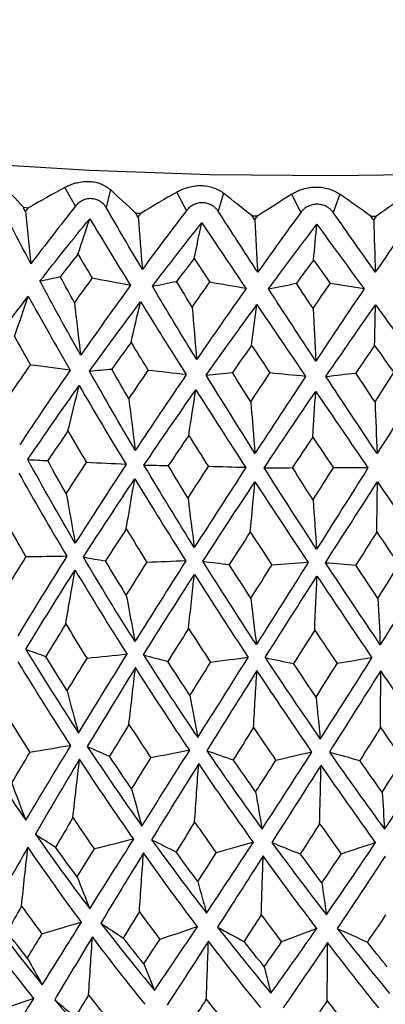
# Model space of a CAD drawing. Header units: millimetres. Extents: x -184 to 64, y -8 to 340.
# Tile 7 of 13: x -11.4 to -3.78, y 128.97 to 149.47. Entities that reach past the tile are written whole.
import ezdxf

# ---------------------------------------------------------------- set-up
doc = ezdxf.new("R2010")
doc.units = ezdxf.units.MM

msp = doc.modelspace()

# ---------------------------------------------------------------- linework, layer by layer
at = {"color": 7, "linetype": 'Continuous', "lineweight": 25}
for p, q in [((-10.237, 145.588), (-10.457, 145.977)), ((-9.512, 145.93), (-9.599, 145.556)), ((-7.924, 145.494), (-8.13, 145.879)), ((-7.152, 145.855), (-7.264, 145.478)), ((-5.544, 145.456), (-5.732, 145.837)), ((-4.735, 145.836), (-4.87, 145.455)), ((-11.324, 145.561), (-11.215, 145.554)), ((-8.983, 145.443), (-8.87, 145.439)), ((-6.559, 145.382), (-6.443, 145.381)), ((-4.086, 145.378), (-3.968, 145.38))]:
    msp.add_line(p, q, dxfattribs=at)
at = {"color": 7, "linetype": 'Continuous', "lineweight": 25, "flags": 128}
msp.add_lwpolyline([(16.881, 149.555), (16.018, 149.062), (14.853, 148.587), (13.406, 148.138), (11.699, 147.723), (9.759, 147.348), (7.617, 147.019), (5.307, 146.741), (2.864, 146.519), (0.328, 146.355), (-2.262, 146.253), (-4.864, 146.214), (-7.438, 146.239), (-9.943, 146.327), (-12.339, 146.477), (-14.59, 146.687), (-16.658, 146.953), (-18.512, 147.271), (-20.123, 147.636), (-21.465, 148.043), (-22.516, 148.485), (-23.261, 148.954), (-23.613, 149.324)], dxfattribs=at)
at = {"color": 7, "linetype": 'Continuous', "lineweight": 25}
for points in [[(-11.324, 145.561), (-11.478, 145.728), (-11.631, 145.894), (-11.781, 146.06)], [(-10.457, 145.977), (-10.71, 145.836), (-10.963, 145.695), (-11.215, 145.554)], [(-8.983, 145.443), (-9.161, 145.606), (-9.338, 145.768), (-9.512, 145.93)], [(-8.13, 145.879), (-8.376, 145.733), (-8.623, 145.586), (-8.87, 145.439)], [(-6.559, 145.382), (-6.758, 145.54), (-6.956, 145.698), (-7.152, 145.855)], [(-5.732, 145.837), (-5.969, 145.685), (-6.205, 145.533), (-6.443, 145.381)], [(-4.086, 145.378), (-4.303, 145.531), (-4.52, 145.684), (-4.735, 145.836)], [(-3.297, 145.851), (-3.52, 145.694), (-3.743, 145.537), (-3.968, 145.38)], [(-11.166, 144.385), (-11.397, 144.821), (-11.622, 145.256), (-11.842, 145.689)], [(-11.279, 145.474), (-11.294, 145.503), (-11.309, 145.532), (-11.324, 145.561)], [(-11.279, 145.474), (-11.258, 145.501), (-11.237, 145.528), (-11.215, 145.554)], [(-10.237, 145.588), (-10.552, 145.189), (-10.862, 144.788), (-11.166, 144.385)], [(-8.845, 144.269), (-9.101, 144.7), (-9.352, 145.129), (-9.599, 145.556)], [(-11.279, 145.474), (-11.242, 145.11), (-11.205, 144.746), (-11.166, 144.385)], [(-8.932, 145.358), (-8.949, 145.386), (-8.966, 145.415), (-8.983, 145.443)], [(-8.932, 145.358), (-8.912, 145.385), (-8.891, 145.412), (-8.87, 145.439)], [(-8.932, 145.358), (-8.904, 144.993), (-8.876, 144.631), (-8.845, 144.269)], [(-7.924, 145.494), (-8.236, 145.088), (-8.543, 144.68), (-8.845, 144.269)], [(-6.443, 144.21), (-6.719, 144.635), (-6.993, 145.057), (-7.264, 145.478)], [(-6.504, 145.298), (-6.522, 145.326), (-6.541, 145.354), (-6.559, 145.382)], [(-6.504, 145.298), (-6.484, 145.326), (-6.463, 145.353), (-6.443, 145.381)], [(-5.544, 145.456), (-5.846, 145.043), (-6.146, 144.627), (-6.443, 144.21)], [(-3.993, 144.208), (-4.286, 144.626), (-4.578, 145.041), (-4.87, 145.455)], [(-4.027, 145.295), (-4.046, 145.323), (-4.066, 145.351), (-4.086, 145.378)], [(-4.027, 145.295), (-4.007, 145.324), (-3.988, 145.352), (-3.968, 145.38)], [(-3.128, 145.474), (-3.417, 145.054), (-3.705, 144.632), (-3.993, 144.208)], [(-10.977, 144.028), (-10.638, 144.463), (-10.292, 144.895), (-9.94, 145.325)], [(-10.186, 144.585), (-10.104, 144.834), (-10.022, 145.08), (-9.94, 145.325)], [(-9.94, 145.325), (-9.662, 144.864), (-9.379, 144.4), (-9.092, 143.934)], [(-8.636, 143.918), (-8.299, 144.36), (-7.956, 144.801), (-7.607, 145.239)], [(-7.766, 144.496), (-7.713, 144.745), (-7.66, 144.993), (-7.607, 145.239)], [(-7.607, 145.239), (-7.302, 144.785), (-6.995, 144.328), (-6.685, 143.869)], [(-6.504, 145.298), (-6.484, 144.934), (-6.464, 144.571), (-6.443, 144.21)], [(-6.218, 143.863), (-5.885, 144.314), (-5.55, 144.762), (-5.211, 145.208)], [(-5.28, 144.464), (-5.257, 144.714), (-5.234, 144.962), (-5.211, 145.208)], [(-5.211, 145.208), (-4.883, 144.762), (-4.555, 144.313), (-4.227, 143.862)], [(-4.027, 145.295), (-4.016, 144.931), (-4.004, 144.569), (-3.993, 144.208)], [(-10.186, 144.585), (-10.31, 144.43), (-10.433, 144.274), (-10.555, 144.117)], [(-10.186, 144.585), (-10.087, 144.419), (-9.988, 144.251), (-9.888, 144.084)], [(-7.766, 144.496), (-7.889, 144.337), (-8.01, 144.178), (-8.132, 144.019)], [(-7.766, 144.496), (-7.658, 144.332), (-7.55, 144.167), (-7.441, 144.002)], [(-5.28, 144.464), (-5.399, 144.303), (-5.518, 144.141), (-5.637, 143.979)], [(-5.28, 144.464), (-5.164, 144.303), (-5.048, 144.141), (-4.932, 143.978)], [(-10.977, 144.028), (-10.837, 144.058), (-10.696, 144.088), (-10.555, 144.117)], [(-10.131, 142.481), (-10.42, 142.998), (-10.702, 143.514), (-10.977, 144.028)], [(-10.259, 143.575), (-10.358, 143.755), (-10.457, 143.936), (-10.555, 144.117)], [(-10.259, 143.575), (-10.136, 143.744), (-10.012, 143.914), (-9.888, 144.084)], [(-9.092, 143.934), (-9.445, 143.451), (-9.791, 142.967), (-10.131, 142.481)], [(-9.092, 143.934), (-9.357, 143.985), (-9.622, 144.035), (-9.888, 144.084)], [(-8.636, 143.918), (-8.469, 143.952), (-8.301, 143.986), (-8.132, 144.019)], [(-7.715, 142.392), (-8.027, 142.902), (-8.334, 143.41), (-8.636, 143.918)], [(-7.808, 143.484), (-7.916, 143.662), (-8.024, 143.841), (-8.132, 144.019)], [(-7.808, 143.484), (-7.686, 143.657), (-7.564, 143.829), (-7.441, 144.002)], [(-6.685, 143.869), (-6.937, 143.914), (-7.188, 143.958), (-7.441, 144.002)], [(-6.218, 143.863), (-6.025, 143.903), (-5.831, 143.941), (-5.637, 143.979)], [(-5.289, 143.452), (-5.405, 143.628), (-5.521, 143.803), (-5.637, 143.979)], [(-5.289, 143.452), (-5.17, 143.627), (-5.051, 143.803), (-4.932, 143.978)], [(-4.227, 143.862), (-4.462, 143.901), (-4.696, 143.94), (-4.932, 143.978)], [(-12.279, 142.293), (-11.936, 142.767), (-11.583, 143.24), (-11.222, 143.711)], [(-11.506, 142.869), (-11.412, 143.152), (-11.317, 143.432), (-11.222, 143.711)], [(-11.222, 143.711), (-10.937, 143.199), (-10.645, 142.686), (-10.347, 142.171)], [(-6.685, 143.869), (-7.033, 143.378), (-7.376, 142.886), (-7.715, 142.392)], [(-5.233, 142.361), (-5.564, 142.863), (-5.892, 143.364), (-6.218, 143.863)], [(-4.227, 143.862), (-4.564, 143.362), (-4.9, 142.862), (-5.233, 142.361)], [(-10.259, 143.575), (-10.218, 143.208), (-10.175, 142.844), (-10.131, 142.481)], [(-9.946, 142.151), (-9.598, 142.634), (-9.244, 143.115), (-8.882, 143.595)], [(-9.081, 142.749), (-9.015, 143.033), (-8.949, 143.315), (-8.882, 143.595)], [(-8.882, 143.595), (-8.569, 143.09), (-8.252, 142.584), (-7.931, 142.077)], [(-7.516, 142.067), (-7.168, 142.558), (-6.816, 143.047), (-6.459, 143.535)], [(-6.57, 142.687), (-6.533, 142.971), (-6.496, 143.254), (-6.459, 143.535)], [(-6.459, 143.535), (-6.123, 143.038), (-5.785, 142.54), (-5.445, 142.04)], [(-5.022, 142.04), (-4.68, 142.539), (-4.335, 143.036), (-3.988, 143.532)], [(-4.009, 142.685), (-4.002, 142.969), (-3.995, 143.252), (-3.988, 143.532)], [(-3.988, 143.532), (-3.633, 143.044), (-3.279, 142.554), (-2.925, 142.062)], [(-7.808, 143.484), (-7.778, 143.118), (-7.747, 142.754), (-7.715, 142.392)], [(-5.289, 143.452), (-5.271, 143.086), (-5.252, 142.723), (-5.233, 142.361)], [(-11.506, 142.869), (-11.397, 142.672), (-11.288, 142.475), (-11.177, 142.278)], [(-9.081, 142.749), (-9.216, 142.564), (-9.351, 142.379), (-9.484, 142.194)], [(-9.081, 142.749), (-8.962, 142.555), (-8.843, 142.36), (-8.723, 142.166)], [(-6.57, 142.687), (-6.704, 142.499), (-6.837, 142.311), (-6.97, 142.123)], [(-6.57, 142.687), (-6.443, 142.496), (-6.315, 142.304), (-6.188, 142.113)], [(-4.009, 142.685), (-4.14, 142.493), (-4.27, 142.302), (-4.4, 142.111)], [(-4.009, 142.685), (-3.875, 142.496), (-3.741, 142.308), (-3.608, 142.119)], [(-11.579, 141.695), (-11.446, 141.889), (-11.313, 142.084), (-11.177, 142.278)], [(-10.347, 142.171), (-10.624, 142.207), (-10.9, 142.243), (-11.177, 142.278)], [(-10.347, 142.171), (-10.707, 141.653), (-11.058, 141.136), (-11.4, 140.618)], [(-9.946, 142.151), (-9.793, 142.166), (-9.639, 142.18), (-9.484, 142.194)], [(-8.992, 140.499), (-9.317, 141.049), (-9.635, 141.6), (-9.946, 142.151)], [(-9.126, 141.573), (-9.246, 141.78), (-9.365, 141.987), (-9.484, 142.194)], [(-9.126, 141.573), (-8.993, 141.77), (-8.858, 141.968), (-8.723, 142.166)], [(-7.931, 142.077), (-8.291, 141.55), (-8.644, 141.024), (-8.992, 140.499)], [(-7.931, 142.077), (-8.195, 142.107), (-8.459, 142.137), (-8.723, 142.166)], [(-7.516, 142.067), (-7.334, 142.086), (-7.152, 142.105), (-6.97, 142.123)], [(-6.587, 141.51), (-6.715, 141.714), (-6.843, 141.918), (-6.97, 142.123)], [(-6.587, 141.51), (-6.455, 141.711), (-6.322, 141.912), (-6.188, 142.113)], [(-5.445, 142.04), (-5.692, 142.065), (-5.94, 142.089), (-6.188, 142.113)], [(-5.022, 142.04), (-4.815, 142.064), (-4.607, 142.088), (-4.4, 142.111)], [(-3.998, 141.508), (-4.132, 141.709), (-4.266, 141.91), (-4.4, 142.111)], [(-3.998, 141.508), (-3.868, 141.712), (-3.738, 141.915), (-3.608, 142.119)], [(-6.499, 140.437), (-6.842, 140.98), (-7.181, 141.523), (-7.516, 142.067)], [(-5.445, 142.04), (-5.8, 141.505), (-6.151, 140.971), (-6.499, 140.437)], [(-3.956, 140.435), (-4.313, 140.969), (-4.668, 141.504), (-5.022, 142.04)], [(-2.925, 142.062), (-3.269, 141.519), (-3.613, 140.977), (-3.956, 140.435)], [(-11.232, 140.309), (-10.884, 140.823), (-10.527, 141.337), (-10.161, 141.851)], [(-10.394, 140.905), (-10.317, 141.222), (-10.24, 141.537), (-10.161, 141.851)], [(-10.161, 141.851), (-9.842, 141.303), (-9.516, 140.755), (-9.184, 140.207)], [(-8.811, 140.194), (-8.458, 140.716), (-8.098, 141.239), (-7.731, 141.761)], [(-7.879, 140.812), (-7.83, 141.13), (-7.781, 141.447), (-7.731, 141.761)], [(-7.731, 141.761), (-7.388, 141.221), (-7.041, 140.681), (-6.691, 140.141)], [(-6.308, 140.137), (-5.954, 140.668), (-5.596, 141.198), (-5.234, 141.729)], [(-5.296, 140.779), (-5.275, 141.098), (-5.255, 141.415), (-5.234, 141.729)], [(-5.234, 141.729), (-4.872, 141.198), (-4.509, 140.666), (-4.146, 140.134)], [(-9.126, 141.573), (-9.082, 141.213), (-9.038, 140.854), (-8.992, 140.499)], [(-6.587, 141.51), (-6.558, 141.15), (-6.529, 140.793), (-6.499, 140.437)], [(-3.998, 141.508), (-3.984, 141.148), (-3.97, 140.79), (-3.956, 140.435)], [(-10.394, 140.905), (-10.536, 140.699), (-10.677, 140.493), (-10.816, 140.287)], [(-10.394, 140.905), (-10.266, 140.685), (-10.138, 140.466), (-10.009, 140.247)], [(-7.879, 140.812), (-8.022, 140.602), (-8.164, 140.393), (-8.305, 140.184)], [(-7.879, 140.812), (-7.743, 140.595), (-7.606, 140.379), (-7.469, 140.163)], [(-5.296, 140.779), (-5.438, 140.566), (-5.579, 140.354), (-5.719, 140.141)], [(-5.296, 140.779), (-5.153, 140.566), (-5.01, 140.353), (-4.866, 140.14)], [(-10.244, 138.567), (-10.583, 139.146), (-10.912, 139.726), (-11.232, 140.309)], [(-11.232, 140.309), (-11.094, 140.302), (-10.955, 140.295), (-10.816, 140.287)], [(-10.43, 139.6), (-10.56, 139.829), (-10.689, 140.058), (-10.816, 140.287)], [(-10.43, 139.6), (-10.291, 139.816), (-10.15, 140.031), (-10.009, 140.247)], [(-9.184, 140.207), (-9.458, 140.221), (-9.733, 140.234), (-10.009, 140.247)], [(-11.42, 140.029), (-11.094, 139.45), (-10.759, 138.872), (-10.416, 138.295)], [(-9.184, 140.207), (-9.545, 139.658), (-9.898, 139.112), (-10.244, 138.567)], [(-7.763, 138.476), (-8.119, 139.046), (-8.468, 139.619), (-8.811, 140.194)], [(-8.811, 140.194), (-8.643, 140.191), (-8.474, 140.188), (-8.305, 140.184)], [(-7.894, 139.506), (-8.032, 139.732), (-8.169, 139.958), (-8.305, 140.184)], [(-7.894, 139.506), (-7.753, 139.725), (-7.612, 139.944), (-7.469, 140.163)], [(-6.691, 140.141), (-7.053, 139.584), (-7.411, 139.029), (-7.763, 138.476)], [(-6.691, 140.141), (-6.95, 140.149), (-7.209, 140.156), (-7.469, 140.163)], [(-6.308, 140.137), (-6.112, 140.138), (-5.916, 140.14), (-5.719, 140.141)], [(-5.215, 138.443), (-5.583, 139.005), (-5.947, 139.57), (-6.308, 140.137)], [(-5.289, 139.473), (-5.433, 139.696), (-5.576, 139.918), (-5.719, 140.141)], [(-5.289, 139.473), (-5.149, 139.695), (-5.008, 139.918), (-4.866, 140.14)], [(-4.146, 140.134), (-4.504, 139.568), (-4.86, 139.005), (-5.215, 138.443)], [(-4.146, 140.134), (-4.385, 140.137), (-4.626, 140.139), (-4.866, 140.14)], [(-10.074, 138.278), (-9.725, 138.82), (-9.368, 139.364), (-9.002, 139.909)], [(-9.18, 138.866), (-9.122, 139.216), (-9.062, 139.564), (-9.002, 139.909)], [(-9.002, 139.909), (-8.654, 139.337), (-8.299, 138.768), (-7.94, 138.199)], [(-7.585, 138.191), (-7.229, 138.741), (-6.868, 139.293), (-6.5, 139.848)], [(-6.597, 138.803), (-6.565, 139.153), (-6.533, 139.501), (-6.5, 139.848)], [(-6.5, 139.848), (-6.133, 139.284), (-5.764, 138.723), (-5.392, 138.163)], [(-5.03, 138.162), (-4.673, 138.721), (-4.312, 139.282), (-3.948, 139.845)], [(-3.962, 138.8), (-3.957, 139.15), (-3.953, 139.499), (-3.948, 139.845)], [(-3.948, 139.845), (-3.568, 139.29), (-3.189, 138.737), (-2.81, 138.186)], [(-10.43, 139.6), (-10.369, 139.253), (-10.307, 138.909), (-10.244, 138.567)], [(-7.894, 139.506), (-7.852, 139.16), (-7.808, 138.817), (-7.763, 138.476)], [(-5.289, 139.473), (-5.265, 139.127), (-5.24, 138.784), (-5.215, 138.443)], [(-11.675, 138.99), (-11.541, 138.754), (-11.406, 138.517), (-11.269, 138.281)], [(-9.18, 138.866), (-9.325, 138.644), (-9.469, 138.421), (-9.612, 138.199)], [(-9.18, 138.866), (-9.037, 138.633), (-8.894, 138.4), (-8.75, 138.167)], [(-6.597, 138.803), (-6.743, 138.577), (-6.89, 138.351), (-7.035, 138.125)], [(-6.597, 138.803), (-6.448, 138.573), (-6.298, 138.343), (-6.148, 138.114)], [(-3.962, 138.8), (-4.108, 138.57), (-4.254, 138.341), (-4.399, 138.112)], [(-3.962, 138.8), (-3.808, 138.574), (-3.655, 138.347), (-3.502, 138.122)], [(-11.686, 137.609), (-11.548, 137.833), (-11.409, 138.057), (-11.269, 138.281)], [(-10.416, 138.295), (-10.767, 137.74), (-11.109, 137.188), (-11.442, 136.642)], [(-10.416, 138.295), (-10.7, 138.291), (-10.984, 138.286), (-11.269, 138.281)], [(-8.999, 136.52), (-9.366, 137.102), (-9.724, 137.688), (-10.074, 138.278)], [(-10.074, 138.278), (-9.92, 138.252), (-9.767, 138.226), (-9.612, 138.199)], [(-9.18, 137.485), (-9.326, 137.723), (-9.47, 137.961), (-9.612, 138.199)], [(-7.94, 138.199), (-8.299, 137.635), (-8.652, 137.075), (-8.999, 136.52)], [(-7.94, 138.199), (-8.209, 138.189), (-8.479, 138.178), (-8.75, 138.167)], [(-6.47, 136.458), (-6.847, 137.031), (-7.219, 137.609), (-7.585, 138.191)], [(-7.585, 138.191), (-7.402, 138.169), (-7.219, 138.147), (-7.035, 138.125)], [(-2.81, 138.186), (-3.17, 137.605), (-3.53, 137.028), (-3.89, 136.455)], [(-11.273, 136.36), (-10.941, 136.906), (-10.598, 137.456), (-10.246, 138.009)], [(-10.441, 136.888), (-10.377, 137.264), (-10.312, 137.638), (-10.246, 138.009)], [(-10.246, 138.009), (-9.892, 137.421), (-9.532, 136.836), (-9.164, 136.255)], [(-9.18, 137.485), (-9.037, 137.712), (-8.894, 137.94), (-8.75, 138.167)], [(-6.585, 137.421), (-6.736, 137.655), (-6.886, 137.89), (-7.035, 138.125)], [(-6.585, 137.421), (-6.44, 137.651), (-6.294, 137.882), (-6.148, 138.114)], [(-5.392, 138.163), (-5.755, 137.59), (-6.114, 137.022), (-6.47, 136.458)], [(-5.392, 138.163), (-5.644, 138.147), (-5.896, 138.13), (-6.148, 138.114)], [(-3.89, 136.455), (-4.273, 137.02), (-4.653, 137.589), (-5.03, 138.162)], [(-5.03, 138.162), (-4.821, 138.146), (-4.61, 138.129), (-4.399, 138.112)], [(-3.939, 137.418), (-4.093, 137.649), (-4.246, 137.88), (-4.399, 138.112)], [(-3.939, 137.418), (-3.793, 137.652), (-3.647, 137.887), (-3.502, 138.122)], [(-8.823, 136.243), (-8.476, 136.797), (-8.122, 137.356), (-7.761, 137.918)], [(-7.883, 136.794), (-7.843, 137.17), (-7.802, 137.545), (-7.761, 137.918)], [(-7.761, 137.918), (-7.391, 137.338), (-7.018, 136.761), (-6.64, 136.189)], [(-6.289, 136.185), (-5.933, 136.748), (-5.573, 137.315), (-5.208, 137.885)], [(-5.255, 136.76), (-5.24, 137.137), (-5.224, 137.512), (-5.208, 137.885)], [(-5.208, 137.885), (-4.827, 137.314), (-4.445, 136.746), (-4.062, 136.182)], [(-9.18, 137.485), (-9.121, 137.16), (-9.06, 136.839), (-8.999, 136.52)], [(-6.585, 137.421), (-6.547, 137.097), (-6.509, 136.776), (-6.47, 136.458)], [(-3.939, 137.418), (-3.923, 137.094), (-3.906, 136.773), (-3.89, 136.455)], [(-10.441, 136.888), (-10.581, 136.662), (-10.72, 136.436), (-10.858, 136.211)], [(-10.441, 136.888), (-10.295, 136.648), (-10.148, 136.408), (-9.998, 136.168)], [(-7.883, 136.794), (-8.028, 136.564), (-8.172, 136.335), (-8.315, 136.106)], [(-7.883, 136.794), (-7.732, 136.557), (-7.579, 136.32), (-7.425, 136.084)], [(-5.255, 136.76), (-5.402, 136.527), (-5.549, 136.295), (-5.695, 136.062)], [(-5.255, 136.76), (-5.1, 136.527), (-4.944, 136.294), (-4.788, 136.061)], [(-11.273, 136.36), (-10.918, 135.772), (-10.552, 135.19), (-10.176, 134.615)], [(-11.273, 136.36), (-11.135, 136.31), (-10.997, 136.261), (-10.858, 136.211)], [(-10.413, 135.493), (-10.562, 135.731), (-10.711, 135.97), (-10.858, 136.211)], [(-10.413, 135.493), (-10.276, 135.716), (-10.138, 135.942), (-9.998, 136.168)], [(-10.176, 134.615), (-9.846, 135.155), (-9.509, 135.702), (-9.164, 136.255)], [(-9.164, 136.255), (-9.442, 136.226), (-9.72, 136.197), (-9.998, 136.168)], [(-8.823, 136.243), (-8.453, 135.663), (-8.076, 135.09), (-7.692, 134.523)], [(-8.823, 136.243), (-8.654, 136.197), (-8.485, 136.152), (-8.315, 136.106)], [(-7.692, 134.523), (-7.345, 135.072), (-6.995, 135.627), (-6.64, 136.189)], [(-6.64, 136.189), (-6.901, 136.154), (-7.163, 136.119), (-7.425, 136.084)], [(-6.289, 136.185), (-5.91, 135.613), (-5.526, 135.048), (-5.139, 134.49)], [(-6.289, 136.185), (-6.092, 136.144), (-5.894, 136.103), (-5.695, 136.062)], [(-5.139, 134.49), (-4.781, 135.048), (-4.422, 135.612), (-4.062, 136.182)], [(-4.062, 136.182), (-4.304, 136.142), (-4.545, 136.102), (-4.788, 136.061)], [(-10.336, 134.353), (-10.71, 134.929), (-11.075, 135.512), (-11.431, 136.099)], [(-8.988, 135.978), (-9.332, 135.425), (-9.667, 134.878), (-9.993, 134.336)], [(-9.125, 134.796), (-9.08, 135.191), (-9.035, 135.585), (-8.988, 135.978)], [(-7.859, 134.257), (-8.241, 134.825), (-8.618, 135.399), (-8.988, 135.978)], [(-7.855, 135.398), (-8.009, 135.633), (-8.162, 135.869), (-8.315, 136.106)], [(-7.855, 135.398), (-7.713, 135.625), (-7.569, 135.854), (-7.425, 136.084)], [(-5.227, 135.365), (-5.383, 135.596), (-5.539, 135.828), (-5.695, 136.062)], [(-5.227, 135.365), (-5.081, 135.596), (-4.935, 135.828), (-4.788, 136.061)], [(-6.459, 135.916), (-6.813, 135.354), (-7.162, 134.798), (-7.504, 134.248)], [(-6.53, 134.732), (-6.507, 135.128), (-6.483, 135.522), (-6.459, 135.916)], [(-5.312, 134.22), (-5.697, 134.78), (-6.079, 135.345), (-6.459, 135.916)], [(-3.879, 135.913), (-4.239, 135.343), (-4.596, 134.779), (-4.95, 134.22)], [(-3.884, 134.729), (-3.882, 135.125), (-3.881, 135.52), (-3.879, 135.913)], [(-2.73, 134.244), (-3.113, 134.794), (-3.496, 135.351), (-3.879, 135.913)], [(-10.413, 135.493), (-10.335, 135.197), (-10.256, 134.904), (-10.176, 134.615)], [(-7.855, 135.398), (-7.801, 135.103), (-7.747, 134.811), (-7.692, 134.523)], [(-5.227, 135.365), (-5.198, 135.07), (-5.168, 134.779), (-5.139, 134.49)], [(-11.631, 134.92), (-11.484, 134.683), (-11.336, 134.447), (-11.186, 134.213)], [(-9.125, 134.796), (-9.261, 134.572), (-9.396, 134.351), (-9.529, 134.131)], [(-9.125, 134.796), (-8.973, 134.562), (-8.82, 134.33), (-8.667, 134.099)], [(-6.53, 134.732), (-6.672, 134.505), (-6.812, 134.28), (-6.952, 134.057)], [(-6.53, 134.732), (-6.375, 134.501), (-6.221, 134.273), (-6.065, 134.045)], [(-3.884, 134.729), (-4.028, 134.499), (-4.173, 134.271), (-4.316, 134.044)], [(-3.884, 134.729), (-3.728, 134.502), (-3.573, 134.277), (-3.419, 134.053)], [(-12.381, 134.482), (-12.023, 133.913), (-11.653, 133.351), (-11.272, 132.798)], [(-11.272, 132.798), (-10.968, 133.308), (-10.656, 133.827), (-10.336, 134.353)], [(-10.336, 134.353), (-10.619, 134.306), (-10.902, 134.259), (-11.186, 134.213)], [(-9.993, 134.336), (-9.622, 133.775), (-9.243, 133.223), (-8.855, 132.678)], [(-9.993, 134.336), (-9.839, 134.267), (-9.684, 134.199), (-9.529, 134.131)], [(-11.565, 133.576), (-11.44, 133.787), (-11.314, 133.999), (-11.186, 134.213)], [(-9.069, 133.452), (-9.224, 133.677), (-9.377, 133.903), (-9.529, 134.131)], [(-9.069, 133.452), (-8.936, 133.666), (-8.802, 133.882), (-8.667, 134.099)], [(-8.855, 132.678), (-8.528, 133.196), (-8.196, 133.723), (-7.859, 134.257)], [(-7.859, 134.257), (-8.128, 134.204), (-8.397, 134.151), (-8.667, 134.099)], [(-7.504, 134.248), (-7.126, 133.696), (-6.742, 133.152), (-6.352, 132.616)], [(-7.504, 134.248), (-7.321, 134.184), (-7.136, 134.12), (-6.952, 134.057)], [(-6.352, 132.616), (-6.008, 133.143), (-5.661, 133.678), (-5.312, 134.22)], [(-5.312, 134.22), (-5.563, 134.162), (-5.814, 134.103), (-6.065, 134.045)], [(-4.95, 134.22), (-4.57, 133.676), (-4.186, 133.141), (-3.8, 132.613)], [(-4.95, 134.22), (-4.739, 134.161), (-4.528, 134.102), (-4.316, 134.044)], [(-3.8, 132.613), (-3.443, 133.149), (-3.086, 133.692), (-2.73, 134.244)], [(-10.152, 134.071), (-10.468, 133.544), (-10.775, 133.023), (-11.072, 132.51)], [(-10.292, 132.855), (-10.247, 133.261), (-10.2, 133.667), (-10.152, 134.071)], [(-9.025, 132.408), (-9.408, 132.955), (-9.784, 133.51), (-10.152, 134.071)], [(-7.672, 133.98), (-8.005, 133.444), (-8.332, 132.915), (-8.652, 132.394)], [(-7.757, 132.761), (-7.729, 133.168), (-7.701, 133.574), (-7.672, 133.98)], [(-6.532, 132.342), (-6.916, 132.881), (-7.296, 133.426), (-7.672, 133.98)], [(-6.486, 133.388), (-6.642, 133.61), (-6.797, 133.832), (-6.952, 134.057)], [(-6.486, 133.388), (-6.346, 133.606), (-6.206, 133.825), (-6.065, 134.045)], [(-5.123, 133.947), (-5.469, 133.403), (-5.811, 132.867), (-6.149, 132.337)], [(-5.152, 132.728), (-5.143, 133.135), (-5.133, 133.542), (-5.123, 133.947)], [(-3.986, 132.335), (-4.367, 132.865), (-4.746, 133.402), (-5.123, 133.947)], [(-3.851, 133.386), (-4.007, 133.604), (-4.162, 133.823), (-4.316, 134.044)], [(-3.851, 133.386), (-3.707, 133.607), (-3.563, 133.829), (-3.419, 134.053)], [(-11.565, 133.576), (-11.468, 133.313), (-11.371, 133.054), (-11.272, 132.798)], [(-9.069, 133.452), (-8.999, 133.191), (-8.927, 132.933), (-8.855, 132.678)], [(-6.486, 133.388), (-6.442, 133.128), (-6.397, 132.87), (-6.352, 132.616)], [(-3.851, 133.386), (-3.834, 133.125), (-3.817, 132.868), (-3.8, 132.613)], [(-10.292, 132.855), (-10.414, 132.649), (-10.534, 132.445), (-10.652, 132.242)], [(-10.292, 132.855), (-10.144, 132.636), (-9.995, 132.419), (-9.845, 132.202)], [(-7.757, 132.761), (-7.886, 132.553), (-8.014, 132.345), (-8.141, 132.139)], [(-7.757, 132.761), (-7.607, 132.546), (-7.456, 132.332), (-7.305, 132.119)], [(-5.152, 132.728), (-5.287, 132.516), (-5.421, 132.306), (-5.555, 132.097)], [(-5.152, 132.728), (-5.002, 132.516), (-4.852, 132.305), (-4.702, 132.096)], [(-11.072, 132.51), (-10.704, 131.983), (-10.326, 131.464), (-9.939, 130.954)], [(-11.072, 132.51), (-10.933, 132.42), (-10.793, 132.331), (-10.652, 132.242)], [(-11.229, 132.239), (-11.51, 131.75), (-11.782, 131.27), (-12.044, 130.799)], [(-11.361, 131.014), (-11.319, 131.423), (-11.275, 131.831), (-11.229, 132.239)], [(-10.113, 130.677), (-10.493, 131.189), (-10.865, 131.71), (-11.229, 132.239)], [(-10.204, 131.62), (-10.355, 131.826), (-10.504, 132.034), (-10.652, 132.242)], [(-9.939, 130.954), (-9.64, 131.43), (-9.335, 131.915), (-9.025, 132.408)], [(-9.025, 132.408), (-9.298, 132.339), (-9.571, 132.27), (-9.845, 132.202)], [(-8.652, 132.394), (-8.277, 131.876), (-7.896, 131.366), (-7.509, 130.865)], [(-8.652, 132.394), (-8.482, 132.309), (-8.312, 132.224), (-8.141, 132.139)], [(-7.509, 130.865), (-7.186, 131.348), (-6.861, 131.841), (-6.532, 132.342)], [(-6.532, 132.342), (-6.789, 132.267), (-7.047, 132.193), (-7.305, 132.119)], [(-6.149, 132.337), (-5.774, 131.827), (-5.395, 131.325), (-5.011, 130.833)], [(-6.149, 132.337), (-5.951, 132.257), (-5.753, 132.176), (-5.555, 132.097)], [(-5.011, 130.833), (-4.67, 131.325), (-4.329, 131.825), (-3.986, 132.335)], [(-3.986, 132.335), (-4.225, 132.255), (-4.463, 132.175), (-4.702, 132.096)], [(-10.204, 131.62), (-10.085, 131.813), (-9.965, 132.007), (-9.845, 132.202)], [(-8.821, 132.119), (-9.125, 131.623), (-9.421, 131.136), (-9.711, 130.657)], [(-8.908, 130.893), (-8.88, 131.302), (-8.851, 131.711), (-8.821, 132.119)], [(-7.697, 130.583), (-8.077, 131.086), (-8.452, 131.599), (-8.821, 132.119)], [(-7.69, 131.527), (-7.841, 131.73), (-7.992, 131.934), (-8.141, 132.139)], [(-7.69, 131.527), (-7.562, 131.723), (-7.434, 131.92), (-7.305, 132.119)], [(-6.328, 132.058), (-6.65, 131.554), (-6.968, 131.059), (-7.281, 130.573)], [(-6.369, 130.83), (-6.356, 131.24), (-6.342, 131.649), (-6.328, 132.058)], [(-5.211, 130.546), (-5.586, 131.042), (-5.958, 131.545), (-6.328, 132.058)], [(-5.106, 131.494), (-5.256, 131.694), (-5.406, 131.895), (-5.555, 132.097)], [(-5.106, 131.494), (-4.972, 131.694), (-4.837, 131.894), (-4.702, 132.096)], [(-3.785, 132.055), (-4.12, 131.544), (-4.454, 131.04), (-4.787, 130.546)], [(-10.204, 131.62), (-10.117, 131.395), (-10.028, 131.173), (-9.939, 130.954)], [(-7.69, 131.527), (-7.63, 131.303), (-7.569, 131.083), (-7.509, 130.865)], [(-5.106, 131.494), (-5.075, 131.271), (-5.043, 131.05), (-5.011, 130.833)], [(-11.361, 131.014), (-11.463, 130.834), (-11.565, 130.655), (-11.665, 130.477)], [(-11.361, 131.014), (-11.22, 130.819), (-11.079, 130.625), (-10.936, 130.431)], [(-12.044, 130.799), (-11.682, 130.315), (-11.31, 129.84), (-10.929, 129.374)], [(-8.908, 130.893), (-9.02, 130.71), (-9.132, 130.528), (-9.242, 130.347)], [(-8.908, 130.893), (-8.767, 130.7), (-8.624, 130.509), (-8.481, 130.319)], [(-6.369, 130.83), (-6.489, 130.644), (-6.609, 130.459), (-6.728, 130.276)], [(-6.369, 130.83), (-6.229, 130.641), (-6.088, 130.453), (-5.946, 130.266)], [(-3.78, 130.827), (-3.906, 130.639), (-4.032, 130.451), (-4.158, 130.264)], [(-10.113, 130.677), (-10.387, 130.595), (-10.661, 130.513), (-10.936, 130.431)], [(-10.929, 129.374), (-10.663, 129.799), (-10.391, 130.234), (-10.113, 130.677)], [(-9.711, 130.657), (-9.344, 130.181), (-8.97, 129.715), (-8.589, 129.257)], [(-9.711, 130.657), (-9.556, 130.553), (-9.399, 130.45), (-9.242, 130.347)], [(-11.107, 129.088), (-11.48, 129.556), (-11.844, 130.032), (-12.2, 130.517)], [(-11.242, 129.931), (-11.385, 130.112), (-11.526, 130.294), (-11.665, 130.477)], [(-11.242, 129.931), (-11.141, 130.097), (-11.039, 130.263), (-10.936, 130.431)], [(-8.589, 129.257), (-8.296, 129.69), (-7.998, 130.132), (-7.697, 130.583)], [(-7.697, 130.583), (-7.958, 130.494), (-8.219, 130.406), (-8.481, 130.319)], [(-7.281, 130.573), (-6.914, 130.105), (-6.543, 129.647), (-6.166, 129.198)], [(-7.281, 130.573), (-7.097, 130.473), (-6.913, 130.374), (-6.728, 130.276)], [(-6.166, 129.198), (-5.85, 129.638), (-5.531, 130.087), (-5.211, 130.546)], [(-5.211, 130.546), (-5.455, 130.452), (-5.701, 130.359), (-5.946, 130.266)], [(-4.787, 130.546), (-4.426, 130.086), (-4.062, 129.636), (-3.695, 129.195)], [(-4.787, 130.546), (-4.578, 130.451), (-4.368, 130.357), (-4.158, 130.264)], [(-9.884, 130.372), (-10.153, 129.926), (-10.416, 129.489), (-10.671, 129.061)], [(-9.965, 129.161), (-9.939, 129.565), (-9.912, 129.968), (-9.884, 130.372)], [(-8.786, 128.967), (-9.159, 129.427), (-9.525, 129.895), (-9.884, 130.372)], [(-8.817, 129.81), (-8.96, 129.988), (-9.102, 130.167), (-9.242, 130.347)], [(-8.817, 129.81), (-8.705, 129.979), (-8.593, 130.148), (-8.481, 130.319)], [(-7.468, 130.282), (-7.76, 129.83), (-8.048, 129.386), (-8.331, 128.951)], [(-7.513, 129.071), (-7.499, 129.475), (-7.484, 129.879), (-7.468, 130.282)], [(-6.38, 128.902), (-6.747, 129.353), (-7.109, 129.813), (-7.468, 130.282)], [(-6.306, 129.748), (-6.448, 129.923), (-6.588, 130.099), (-6.728, 130.276)], [(-6.306, 129.748), (-6.186, 129.92), (-6.066, 130.092), (-5.946, 130.266)], [(-4.986, 130.251), (-5.297, 129.79), (-5.606, 129.339), (-5.912, 128.896)], [(-4.995, 129.039), (-4.992, 129.443), (-4.989, 129.847), (-4.986, 130.251)], [(-3.922, 128.894), (-4.278, 129.338), (-4.633, 129.79), (-4.986, 130.251)], [(-3.745, 129.746), (-3.883, 129.918), (-4.021, 130.09), (-4.158, 130.264)], [(-11.242, 129.931), (-11.139, 129.743), (-11.034, 129.557), (-10.929, 129.374)], [(-8.817, 129.81), (-8.741, 129.624), (-8.665, 129.439), (-8.589, 129.257)], [(-6.306, 129.748), (-6.26, 129.562), (-6.213, 129.379), (-6.166, 129.198)], [(-9.965, 129.161), (-10.057, 129.008), (-10.149, 128.857), (-10.241, 128.705)], [(-9.965, 129.161), (-9.835, 128.997), (-9.705, 128.834), (-9.573, 128.672)], [(-11.107, 129.088), (-11.379, 128.995), (-11.651, 128.903), (-11.924, 128.811)], [(-11.818, 127.947), (-11.587, 128.318), (-11.35, 128.699), (-11.107, 129.088)], [(-10.671, 129.061), (-10.315, 128.634), (-9.952, 128.215), (-9.582, 127.806)], [(-10.671, 129.061), (-10.528, 128.942), (-10.385, 128.823), (-10.241, 128.705)], [(-7.513, 129.071), (-7.615, 128.915), (-7.716, 128.761), (-7.817, 128.607)], [(-7.513, 129.071), (-7.385, 128.91), (-7.256, 128.75), (-7.126, 128.59)], [(-4.995, 129.039), (-5.104, 128.881), (-5.213, 128.724), (-5.322, 128.567)], [(-4.995, 129.039), (-4.87, 128.88), (-4.744, 128.723), (-4.617, 128.567)]]:
    msp.add_open_spline(points, degree=3, dxfattribs=at)
for points, knots in [([(-10.457, 145.977), (-10.431, 145.991), (-10.378, 146.018), (-10.293, 146.05), (-10.192, 146.079), (-10.075, 146.1), (-9.945, 146.103), (-9.821, 146.087), (-9.705, 146.051), (-9.598, 146.001), (-9.54, 145.953), (-9.512, 145.93)], [0, 0, 0, 0, 0.081752, 0.164931, 0.250654, 0.376507, 0.500448, 0.624254, 0.749972, 0.877224, 1, 1, 1, 1]), ([(-8.13, 145.879), (-8.105, 145.893), (-8.053, 145.922), (-7.969, 145.956), (-7.868, 145.987), (-7.749, 146.011), (-7.616, 146.017), (-7.486, 146.004), (-7.363, 145.971), (-7.248, 145.923), (-7.184, 145.877), (-7.152, 145.855)], [0, 0, 0, 0, 0.081752, 0.164931, 0.250654, 0.376507, 0.500448, 0.624254, 0.749972, 0.877224, 1, 1, 1, 1]), ([(-5.732, 145.837), (-5.708, 145.852), (-5.658, 145.881), (-5.576, 145.917), (-5.476, 145.951), (-5.358, 145.977), (-5.223, 145.987), (-5.09, 145.977), (-4.961, 145.947), (-4.839, 145.902), (-4.769, 145.858), (-4.735, 145.836)], [0, 0, 0, 0, 0.081752, 0.164931, 0.250654, 0.376507, 0.500448, 0.624254, 0.749972, 0.877224, 1, 1, 1, 1]), ([(-9.599, 145.556), (-9.61, 145.574), (-9.633, 145.609), (-9.677, 145.653), (-9.736, 145.695), (-9.812, 145.729), (-9.903, 145.745), (-9.997, 145.739), (-10.087, 145.709), (-10.171, 145.66), (-10.215, 145.612), (-10.237, 145.588)], [0, 0, 0, 0, 0.083196, 0.165851, 0.250211, 0.374779, 0.499889, 0.625105, 0.749882, 0.875577, 1, 1, 1, 1]), ([(-7.264, 145.478), (-7.277, 145.495), (-7.301, 145.53), (-7.349, 145.573), (-7.411, 145.614), (-7.49, 145.646), (-7.586, 145.659), (-7.682, 145.651), (-7.775, 145.619), (-7.859, 145.568), (-7.903, 145.519), (-7.924, 145.494)], [0, 0, 0, 0, 0.0831956, 0.1658512, 0.2502114, 0.3747786, 0.4998885, 0.625105, 0.7498817, 0.8755772, 1, 1, 1, 1]), ([(-4.87, 145.455), (-4.883, 145.472), (-4.91, 145.506), (-4.96, 145.548), (-5.025, 145.588), (-5.107, 145.618), (-5.205, 145.629), (-5.303, 145.618), (-5.396, 145.584), (-5.48, 145.531), (-5.523, 145.481), (-5.544, 145.456)], [0, 0, 0, 0, 0.083196, 0.165851, 0.250211, 0.374779, 0.499889, 0.625105, 0.749882, 0.875577, 1, 1, 1, 1]), ([(-23.463, 130.208), (-23.487, 130.158), (-23.623, 129.874), (-23.678, 129.209), (-23.527, 128.359), (-23.13, 127.625), (-22.593, 127.032), (-21.885, 126.507), (-20.915, 126.007), (-19.627, 125.539), (-18.045, 125.125), (-16.289, 124.782), (-14.385, 124.502), (-12.34, 124.279), (-10.174, 124.113), (-7.909, 124.003), (-5.576, 123.95), (-3.203, 123.955), (-0.824, 124.015), (1.529, 124.132), (3.825, 124.303), (6.033, 124.527), (8.124, 124.801), (10.072, 125.123), (11.856, 125.492), (13.462, 125.909), (14.885, 126.383), (16.082, 126.916), (16.992, 127.492), (17.662, 128.132), (18.12, 128.835), (18.375, 129.675), (18.353, 130.582), (18.127, 131.097), (18.019, 131.344)], [0, 0, 0, 0, 0.004492, 0.025495, 0.047657, 0.069106, 0.091759, 0.118214, 0.15172, 0.192497, 0.232062, 0.269782, 0.306555, 0.342819, 0.37879, 0.414585, 0.450274, 0.485904, 0.521511, 0.557123, 0.592763, 0.628465, 0.664272, 0.700247, 0.736489, 0.773167, 0.810597, 0.84943, 0.885786, 0.911863, 0.934588, 0.955854, 0.978899, 1, 1, 1, 1])]:
    msp.add_open_spline(points, degree=3, knots=knots, dxfattribs=at)

doc.saveas('drawing.dxf')
